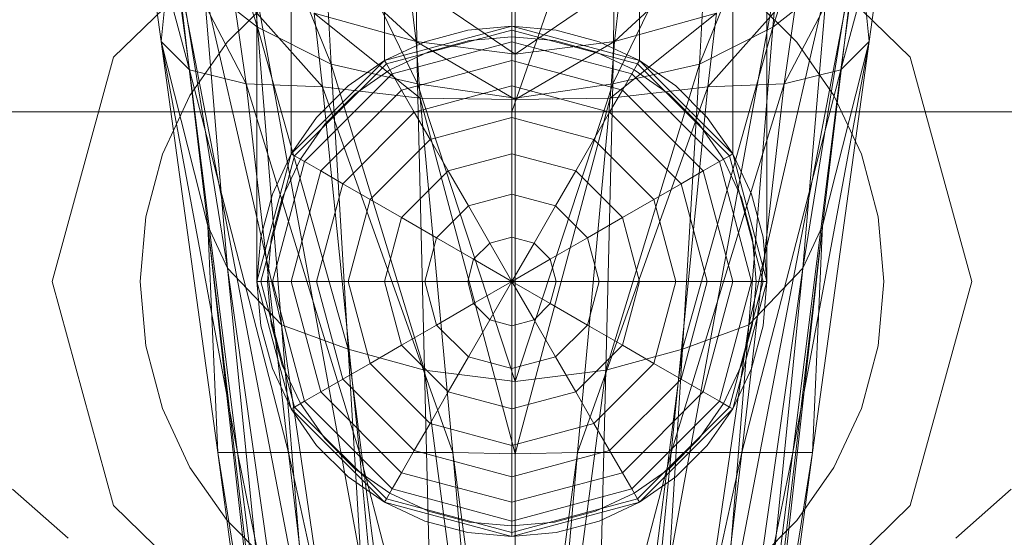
# Model space of a CAD drawing. Header units: metres. Extents: x 391.1 to 427.5, y 12.7 to 28.4.
# Tile 205 of 245: x 411.9752 to 412.0447, y 23.9879 to 24.0244. Entities that reach past the tile are written whole.
import ezdxf

# ---------------------------------------------------------------- set-up
doc = ezdxf.new("R2010")
doc.units = ezdxf.units.M
doc.layers.add('02_MOBILIARIO', color=7, linetype='Continuous', lineweight=18)
doc.layers.add('A-DETL-____-MBND', color=7, linetype='Continuous', lineweight=18)

# ---------------------------------------------------------------- blocks, each defined once
blk = doc.blocks.new('Family - Rentamans PS-1-153528-01_ELEC _PS1')
at = {"layer": 'A-DETL-____-MBND', "color": 253, "true_color": 0xaaaaaa}
for p, q in [((0.218497, 0.265), (0.182758, 0.162272)), ((0.182758, 0.162272), (0.182758, 0.265)), ((0.164758, 0.150299), (0.164758, 0.245)), ((0.16717, 0.159299), (0.16717, 0.245)), ((0.16717, 0.159299), (0.16717, 0.245)), ((0.173758, 0.165887), (0.173758, 0.245)), ((0.173758, 0.165887), (0.173758, 0.245)), ((0.182758, 0.168299), (0.182758, 0.245)), ((0.182758, 0.168299), (0.182758, 0.245)), ((0.191758, 0.165887), (0.191758, 0.245)), ((0.191758, 0.165887), (0.191758, 0.245)), ((0.198347, 0.245), (0.198347, 0.159299)), ((0.198347, 0.159299), (0.198347, 0.245)), ((0.200758, 0.150299), (0.200758, 0.245)), ((0.164787, 0.168229), (0.159486, 0.185229)), ((0.206486, 0.185229), (0.201186, 0.168229)), ((0.162486, 0.182729), (0.172787, 0.126729)), ((0.162486, 0.182729), (0.172787, 0.126729)), ((0.193186, 0.126729), (0.203486, 0.182729)), ((0.193186, 0.126729), (0.203486, 0.182729)), ((0.169986, 0.165628), (0.163686, 0.181229)), ((0.164787, 0.168229), (0.163686, 0.181229)), ((0.202287, 0.181229), (0.195986, 0.165628)), ((0.202287, 0.181229), (0.201186, 0.168229)), ((0.157986, 0.167229), (0.156486, 0.178229)), ((0.159986, 0.165229), (0.156486, 0.178229)), ((0.167986, 0.126428), (0.157986, 0.178428)), ((0.157986, 0.178428), (0.167986, 0.126428)), ((0.176087, 0.164229), (0.169287, 0.178229)), ((0.169986, 0.165628), (0.169287, 0.178229)), ((0.196686, 0.178229), (0.189886, 0.164229)), ((0.195986, 0.165628), (0.196686, 0.178229)), ((0.207986, 0.178428), (0.197986, 0.126428)), ((0.207986, 0.178428), (0.197986, 0.126428)), ((0.205986, 0.165229), (0.209486, 0.178229)), ((0.209486, 0.178229), (0.207986, 0.167229)), ((0.166524, 0.177701), (0.154641, 0.166119)), ((0.154641, 0.166119), (0.166524, 0.177701)), ((0.198992, 0.177701), (0.210876, 0.166119)), ((0.210876, 0.166119), (0.198992, 0.177701)), ((0.176087, 0.164229), (0.175886, 0.176528)), ((0.189886, 0.164229), (0.190087, 0.176528)), ((0.157986, 0.167229), (0.158787, 0.175229)), ((0.162686, 0.151229), (0.158787, 0.175229)), ((0.161287, 0.154229), (0.158787, 0.175229)), ((0.182986, 0.163229), (0.182986, 0.175628)), ((0.207186, 0.175229), (0.203287, 0.151229)), ((0.207186, 0.175229), (0.204686, 0.154229)), ((0.207986, 0.167229), (0.207186, 0.175229)), ((0.159986, 0.165229), (0.158787, 0.174229)), ((0.163986, 0.164229), (0.158787, 0.174229)), ((0.168386, 0.174229), (0.175986, 0.167229)), ((0.197587, 0.174229), (0.189986, 0.167229)), ((0.201986, 0.164229), (0.207186, 0.174229)), ((0.207186, 0.174229), (0.205986, 0.165229)), ((0.164787, 0.168229), (0.160986, 0.171229)), ((0.166486, 0.147229), (0.160986, 0.171229)), ((0.162686, 0.151229), (0.160986, 0.171229)), ((0.163986, 0.164229), (0.162986, 0.171229)), ((0.169386, 0.164028), (0.162986, 0.171229)), ((0.175486, 0.171428), (0.182986, 0.166328)), ((0.175486, 0.171428), (0.175986, 0.167229)), ((0.190486, 0.171428), (0.182986, 0.166328)), ((0.190486, 0.171428), (0.189986, 0.167229)), ((0.196587, 0.164028), (0.202986, 0.171229)), ((0.204986, 0.171229), (0.199486, 0.147229)), ((0.204986, 0.171229), (0.201186, 0.168229)), ((0.202986, 0.171229), (0.201986, 0.164229)), ((0.203287, 0.151229), (0.204986, 0.171229)), ((0.162649, 0.167172), (0.165885, 0.170407)), ((0.162649, 0.167172), (0.165885, 0.170407)), ((0.199631, 0.170407), (0.202867, 0.167172)), ((0.199631, 0.170407), (0.202867, 0.167172)), ((0.182986, 0.169828), (0.182986, 0.166328)), ((0.175986, 0.167229), (0.168787, 0.169229)), ((0.168787, 0.169229), (0.176287, 0.163229)), ((0.168787, 0.169229), (0.169386, 0.164028)), ((0.197186, 0.169229), (0.189686, 0.163229)), ((0.189986, 0.167229), (0.197186, 0.169229)), ((0.197186, 0.169229), (0.196587, 0.164028)), ((0.169986, 0.165628), (0.164787, 0.168229)), ((0.171186, 0.145528), (0.164787, 0.168229)), ((0.166486, 0.147229), (0.164787, 0.168229)), ((0.173758, 0.165887), (0.182758, 0.168299)), ((0.173758, 0.165887), (0.182758, 0.168299)), ((0.182758, 0.168299), (0.173758, 0.165887)), ((0.173758, 0.165887), (0.182758, 0.168299)), ((0.182758, 0.168299), (0.179632, 0.168025)), ((0.179632, 0.168025), (0.182758, 0.168299)), ((0.182758, 0.168025), (0.182758, 0.168299)), ((0.182758, 0.168299), (0.191758, 0.165887)), ((0.191758, 0.165887), (0.182758, 0.168299)), ((0.182758, 0.168299), (0.191758, 0.165887)), ((0.182758, 0.168299), (0.191758, 0.165887)), ((0.185884, 0.168025), (0.182758, 0.168299)), ((0.182758, 0.168299), (0.185884, 0.168025)), ((0.201186, 0.168229), (0.194787, 0.145528)), ((0.201186, 0.168229), (0.195986, 0.165628)), ((0.201186, 0.168229), (0.199486, 0.147229)), ((0.182758, 0.168025), (0.173895, 0.16565)), ((0.179632, 0.168025), (0.176602, 0.167213)), ((0.176602, 0.167213), (0.179632, 0.168025)), ((0.179763, 0.167286), (0.182758, 0.167549)), ((0.179763, 0.167286), (0.182758, 0.167549)), ((0.191621, 0.16565), (0.182758, 0.168025)), ((0.182758, 0.167213), (0.182758, 0.168025)), ((0.182758, 0.167549), (0.185754, 0.167286)), ((0.182758, 0.167549), (0.185754, 0.167286)), ((0.188914, 0.167213), (0.185884, 0.168025)), ((0.185884, 0.168025), (0.188914, 0.167213)), ((0.161287, 0.154229), (0.157986, 0.167229)), ((0.161986, 0.138229), (0.157986, 0.167229)), ((0.157986, 0.167229), (0.159986, 0.165229)), ((0.163386, 0.138229), (0.157986, 0.167229)), ((0.160025, 0.163424), (0.162649, 0.167172)), ((0.160025, 0.163424), (0.162649, 0.167172)), ((0.176602, 0.167213), (0.173758, 0.165887)), ((0.173758, 0.165887), (0.176602, 0.167213)), ((0.182758, 0.167213), (0.174301, 0.164947)), ((0.182986, 0.166328), (0.175986, 0.167229)), ((0.175986, 0.167229), (0.182986, 0.163128)), ((0.175986, 0.167229), (0.176287, 0.163229)), ((0.176858, 0.166508), (0.179763, 0.167286)), ((0.176858, 0.166508), (0.179763, 0.167286)), ((0.191215, 0.164947), (0.182758, 0.167213)), ((0.182758, 0.165887), (0.182758, 0.167213)), ((0.182986, 0.166328), (0.189986, 0.167229)), ((0.189986, 0.167229), (0.182986, 0.163128)), ((0.185754, 0.167286), (0.188658, 0.166508)), ((0.185754, 0.167286), (0.188658, 0.166508)), ((0.191758, 0.165887), (0.188914, 0.167213)), ((0.188914, 0.167213), (0.191758, 0.165887)), ((0.189986, 0.167229), (0.189686, 0.163229)), ((0.202587, 0.138229), (0.207986, 0.167229)), ((0.202867, 0.167172), (0.205491, 0.163424)), ((0.202867, 0.167172), (0.205491, 0.163424)), ((0.207986, 0.167229), (0.203986, 0.138229)), ((0.207986, 0.167229), (0.204686, 0.154229)), ((0.205986, 0.165229), (0.207986, 0.167229)), ((0.174133, 0.165237), (0.176858, 0.166508)), ((0.174133, 0.165237), (0.176858, 0.166508)), ((0.182986, 0.166328), (0.182986, 0.163128)), ((0.188658, 0.166508), (0.191383, 0.165237)), ((0.188658, 0.166508), (0.191383, 0.165237)), ((0.154641, 0.166119), (0.150291, 0.150299)), ((0.150291, 0.150299), (0.154641, 0.166119)), ((0.16717, 0.159299), (0.173758, 0.165887)), ((0.16717, 0.159299), (0.173758, 0.165887)), ((0.173758, 0.165887), (0.16717, 0.159299)), ((0.16717, 0.159299), (0.173758, 0.165887)), ((0.173895, 0.16565), (0.167406, 0.159162)), ((0.176087, 0.164229), (0.169986, 0.165628)), ((0.176587, 0.144028), (0.169986, 0.165628)), ((0.171186, 0.145528), (0.169986, 0.165628)), ((0.173758, 0.165887), (0.171188, 0.164087)), ((0.171188, 0.164087), (0.173758, 0.165887)), ((0.173758, 0.165887), (0.173895, 0.16565)), ((0.173895, 0.16565), (0.174301, 0.164947)), ((0.182758, 0.165887), (0.174964, 0.163799)), ((0.190552, 0.163799), (0.182758, 0.165887)), ((0.182758, 0.164087), (0.182758, 0.165887)), ((0.195986, 0.165628), (0.189386, 0.144028)), ((0.195986, 0.165628), (0.189886, 0.164229)), ((0.191621, 0.16565), (0.191215, 0.164947)), ((0.191758, 0.165887), (0.191621, 0.16565)), ((0.19811, 0.159162), (0.191621, 0.16565)), ((0.191758, 0.165887), (0.198347, 0.159299)), ((0.198347, 0.159299), (0.191758, 0.165887)), ((0.191758, 0.165887), (0.198347, 0.159299)), ((0.191758, 0.165887), (0.198347, 0.159299)), ((0.194328, 0.164087), (0.191758, 0.165887)), ((0.191758, 0.165887), (0.194328, 0.164087)), ((0.194787, 0.145528), (0.195986, 0.165628)), ((0.210876, 0.166119), (0.215226, 0.150299)), ((0.215226, 0.150299), (0.210876, 0.166119)), ((0.163386, 0.138229), (0.159986, 0.165229)), ((0.159986, 0.165229), (0.163986, 0.164229)), ((0.166986, 0.138229), (0.159986, 0.165229)), ((0.174301, 0.164947), (0.16811, 0.158756)), ((0.17167, 0.163513), (0.174133, 0.165237)), ((0.17167, 0.163513), (0.174133, 0.165237)), ((0.174301, 0.164947), (0.174964, 0.163799)), ((0.191215, 0.164947), (0.190552, 0.163799)), ((0.197406, 0.158756), (0.191215, 0.164947)), ((0.191383, 0.165237), (0.193846, 0.163513)), ((0.191383, 0.165237), (0.193846, 0.163513)), ((0.198986, 0.138229), (0.205986, 0.165229)), ((0.201986, 0.164229), (0.205986, 0.165229)), ((0.205986, 0.165229), (0.202587, 0.138229)), ((0.166986, 0.138229), (0.163986, 0.164229)), ((0.163986, 0.164229), (0.169386, 0.164028)), ((0.171986, 0.138229), (0.163986, 0.164229)), ((0.171188, 0.164087), (0.168969, 0.161869)), ((0.168969, 0.161869), (0.171188, 0.164087)), ((0.182758, 0.164087), (0.175864, 0.16224)), ((0.182986, 0.163229), (0.176087, 0.164229)), ((0.182986, 0.143229), (0.176087, 0.164229)), ((0.176587, 0.144028), (0.176087, 0.164229)), ((0.189653, 0.16224), (0.182758, 0.164087)), ((0.182758, 0.161869), (0.182758, 0.164087)), ((0.189886, 0.164229), (0.182986, 0.163229)), ((0.189886, 0.164229), (0.182986, 0.143229)), ((0.189386, 0.144028), (0.189886, 0.164229)), ((0.193986, 0.138229), (0.201986, 0.164229)), ((0.196547, 0.161869), (0.194328, 0.164087)), ((0.194328, 0.164087), (0.196547, 0.161869)), ((0.196587, 0.164028), (0.201986, 0.164229)), ((0.201986, 0.164229), (0.198986, 0.138229)), ((0.158091, 0.159277), (0.160025, 0.163424)), ((0.158091, 0.159277), (0.160025, 0.163424)), ((0.174964, 0.163799), (0.169258, 0.158093)), ((0.176287, 0.163229), (0.169386, 0.164028)), ((0.169386, 0.164028), (0.178587, 0.138229)), ((0.169386, 0.164028), (0.171986, 0.138229)), ((0.169544, 0.161387), (0.17167, 0.163513)), ((0.169544, 0.161387), (0.17167, 0.163513)), ((0.174964, 0.163799), (0.175864, 0.16224)), ((0.187386, 0.138229), (0.196587, 0.164028)), ((0.190552, 0.163799), (0.189653, 0.16224)), ((0.189686, 0.163229), (0.196587, 0.164028)), ((0.196258, 0.158093), (0.190552, 0.163799)), ((0.193846, 0.163513), (0.195972, 0.161387)), ((0.193846, 0.163513), (0.195972, 0.161387)), ((0.196587, 0.164028), (0.193986, 0.138229)), ((0.205491, 0.163424), (0.207425, 0.159277)), ((0.205491, 0.163424), (0.207425, 0.159277)), ((0.182986, 0.163128), (0.176287, 0.163229)), ((0.176287, 0.163229), (0.182986, 0.138128)), ((0.176287, 0.163229), (0.178587, 0.138229)), ((0.182986, 0.143229), (0.182986, 0.163229)), ((0.182986, 0.163128), (0.189686, 0.163229)), ((0.189686, 0.163229), (0.182986, 0.138128)), ((0.182986, 0.163128), (0.182986, 0.138128)), ((0.189686, 0.163229), (0.187386, 0.138229)), ((0.182758, 0.162272), (0.141568, 0.162272)), ((0.175864, 0.16224), (0.170817, 0.157193)), ((0.175864, 0.16224), (0.176973, 0.160319)), ((0.223949, 0.162272), (0.182758, 0.162272)), ((0.189653, 0.16224), (0.188543, 0.160319)), ((0.1947, 0.157193), (0.189653, 0.16224)), ((0.168969, 0.161869), (0.16717, 0.159299)), ((0.16717, 0.159299), (0.168969, 0.161869)), ((0.167819, 0.158924), (0.169544, 0.161387)), ((0.167819, 0.158924), (0.169544, 0.161387)), ((0.182758, 0.161869), (0.176973, 0.160319)), ((0.188543, 0.160319), (0.182758, 0.161869)), ((0.182758, 0.159299), (0.182758, 0.161869)), ((0.195972, 0.161387), (0.197697, 0.158924)), ((0.195972, 0.161387), (0.197697, 0.158924)), ((0.198347, 0.159299), (0.196547, 0.161869)), ((0.196547, 0.161869), (0.198347, 0.159299)), ((0.176973, 0.160319), (0.172738, 0.156084)), ((0.176973, 0.160319), (0.178258, 0.158093)), ((0.188543, 0.160319), (0.187258, 0.158093)), ((0.192778, 0.156084), (0.188543, 0.160319)), ((0.156907, 0.154857), (0.158091, 0.159277)), ((0.156907, 0.154857), (0.158091, 0.159277)), ((0.164758, 0.150299), (0.16717, 0.159299)), ((0.164758, 0.150299), (0.16717, 0.159299)), ((0.164758, 0.150299), (0.16717, 0.159299)), ((0.16717, 0.159299), (0.164758, 0.150299)), ((0.16717, 0.159299), (0.165844, 0.156455)), ((0.165844, 0.156455), (0.16717, 0.159299)), ((0.16717, 0.159299), (0.167406, 0.159162)), ((0.182758, 0.159299), (0.178258, 0.158093)), ((0.187258, 0.158093), (0.182758, 0.159299)), ((0.182758, 0.156455), (0.182758, 0.159299)), ((0.198347, 0.159299), (0.19811, 0.159162)), ((0.198347, 0.159299), (0.200758, 0.150299)), ((0.198347, 0.159299), (0.200758, 0.150299)), ((0.200758, 0.150299), (0.198347, 0.159299)), ((0.198347, 0.159299), (0.200758, 0.150299)), ((0.199673, 0.156455), (0.198347, 0.159299)), ((0.198347, 0.159299), (0.199673, 0.156455)), ((0.207425, 0.159277), (0.208609, 0.154857)), ((0.207425, 0.159277), (0.208609, 0.154857)), ((0.167406, 0.159162), (0.165032, 0.150299)), ((0.16811, 0.158756), (0.165844, 0.150299)), ((0.166548, 0.156198), (0.167819, 0.158924)), ((0.166548, 0.156198), (0.167819, 0.158924)), ((0.167406, 0.159162), (0.16811, 0.158756)), ((0.16811, 0.158756), (0.169258, 0.158093)), ((0.197406, 0.158756), (0.196258, 0.158093)), ((0.19811, 0.159162), (0.197406, 0.158756)), ((0.199673, 0.150299), (0.197406, 0.158756)), ((0.197697, 0.158924), (0.198968, 0.156198)), ((0.197697, 0.158924), (0.198968, 0.156198)), ((0.200485, 0.150299), (0.19811, 0.159162)), ((0.169258, 0.158093), (0.16717, 0.150299)), ((0.169258, 0.158093), (0.170817, 0.157193)), ((0.178258, 0.158093), (0.174964, 0.154799)), ((0.178258, 0.158093), (0.17968, 0.15563)), ((0.187258, 0.158093), (0.185836, 0.15563)), ((0.190552, 0.154799), (0.187258, 0.158093)), ((0.196258, 0.158093), (0.1947, 0.157193)), ((0.198347, 0.150299), (0.196258, 0.158093)), ((0.170817, 0.157193), (0.168969, 0.150299)), ((0.170817, 0.157193), (0.172738, 0.156084)), ((0.1947, 0.157193), (0.192778, 0.156084)), ((0.196547, 0.150299), (0.1947, 0.157193)), ((0.165844, 0.156455), (0.165032, 0.153424)), ((0.165032, 0.153424), (0.165844, 0.156455)), ((0.182758, 0.156455), (0.17968, 0.15563)), ((0.185836, 0.15563), (0.182758, 0.156455)), ((0.182758, 0.153424), (0.182758, 0.156455)), ((0.200485, 0.153424), (0.199673, 0.156455)), ((0.199673, 0.156455), (0.200485, 0.153424)), ((0.16577, 0.153294), (0.166548, 0.156198)), ((0.16577, 0.153294), (0.166548, 0.156198)), ((0.172738, 0.156084), (0.171188, 0.150299)), ((0.172738, 0.156084), (0.174964, 0.154799)), ((0.192778, 0.156084), (0.190552, 0.154799)), ((0.194328, 0.150299), (0.192778, 0.156084)), ((0.198968, 0.156198), (0.199746, 0.153294)), ((0.198968, 0.156198), (0.199746, 0.153294)), ((0.17968, 0.15563), (0.177427, 0.153377)), ((0.17968, 0.15563), (0.181195, 0.153005)), ((0.185836, 0.15563), (0.184321, 0.153005)), ((0.18809, 0.153377), (0.185836, 0.15563)), ((0.156508, 0.150299), (0.156907, 0.154857)), ((0.156508, 0.150299), (0.156907, 0.154857)), ((0.174964, 0.154799), (0.173758, 0.150299)), ((0.174964, 0.154799), (0.177427, 0.153377)), ((0.190552, 0.154799), (0.18809, 0.153377)), ((0.191758, 0.150299), (0.190552, 0.154799)), ((0.208609, 0.154857), (0.209008, 0.150299)), ((0.208609, 0.154857), (0.209008, 0.150299)), ((0.162686, 0.151229), (0.161287, 0.154229)), ((0.168386, 0.094229), (0.161287, 0.154229)), ((0.167986, 0.094229), (0.161287, 0.154229)), ((0.161287, 0.154229), (0.161986, 0.138229)), ((0.167986, 0.094229), (0.161287, 0.154229)), ((0.204686, 0.154229), (0.197587, 0.094229)), ((0.204686, 0.154229), (0.197986, 0.094229)), ((0.197986, 0.094229), (0.204686, 0.154229)), ((0.204686, 0.154229), (0.203287, 0.151229)), ((0.203986, 0.138229), (0.204686, 0.154229)), ((0.165032, 0.153424), (0.164758, 0.150299)), ((0.164758, 0.150299), (0.165032, 0.153424)), ((0.165508, 0.150299), (0.16577, 0.153294)), ((0.165508, 0.150299), (0.16577, 0.153294)), ((0.177427, 0.153377), (0.176602, 0.150299)), ((0.177427, 0.153377), (0.180051, 0.151861)), ((0.181195, 0.153005), (0.180051, 0.151861)), ((0.182758, 0.153424), (0.181195, 0.153005)), ((0.181195, 0.153005), (0.182758, 0.150299)), ((0.184321, 0.153005), (0.182758, 0.153424)), ((0.182758, 0.150299), (0.182758, 0.153424)), ((0.184321, 0.153005), (0.182758, 0.150299)), ((0.185465, 0.151861), (0.184321, 0.153005)), ((0.18809, 0.153377), (0.185465, 0.151861)), ((0.188914, 0.150299), (0.18809, 0.153377)), ((0.199746, 0.153294), (0.200008, 0.150299)), ((0.199746, 0.153294), (0.200008, 0.150299)), ((0.200758, 0.150299), (0.200485, 0.153424)), ((0.200485, 0.153424), (0.200758, 0.150299)), ((0.180051, 0.151861), (0.179632, 0.150299)), ((0.180051, 0.151861), (0.182758, 0.150299)), ((0.185465, 0.151861), (0.182758, 0.150299)), ((0.185884, 0.150299), (0.185465, 0.151861)), ((0.166486, 0.147229), (0.162686, 0.151229)), ((0.170787, 0.094229), (0.162686, 0.151229)), ((0.168386, 0.094229), (0.162686, 0.151229)), ((0.203287, 0.151229), (0.195186, 0.094229)), ((0.197587, 0.094229), (0.203287, 0.151229)), ((0.203287, 0.151229), (0.199486, 0.147229)), ((0.154641, 0.134478), (0.150291, 0.150299)), ((0.154641, 0.134478), (0.150291, 0.150299)), ((0.156907, 0.14574), (0.156508, 0.150299)), ((0.156907, 0.14574), (0.156508, 0.150299)), ((0.16717, 0.141299), (0.164758, 0.150299)), ((0.164758, 0.150299), (0.165032, 0.150299)), ((0.16717, 0.141299), (0.164758, 0.150299)), ((0.164758, 0.150299), (0.165032, 0.147173)), ((0.165032, 0.147173), (0.164758, 0.150299)), ((0.165032, 0.150299), (0.167406, 0.141435)), ((0.165032, 0.150299), (0.165844, 0.150299)), ((0.16577, 0.147303), (0.165508, 0.150299)), ((0.16577, 0.147303), (0.165508, 0.150299)), ((0.165844, 0.150299), (0.16811, 0.141841)), ((0.165844, 0.150299), (0.16717, 0.150299)), ((0.16717, 0.150299), (0.169258, 0.142504)), ((0.16717, 0.150299), (0.168969, 0.150299)), ((0.168969, 0.150299), (0.170817, 0.143404)), ((0.168969, 0.150299), (0.171188, 0.150299)), ((0.171188, 0.150299), (0.172738, 0.144513)), ((0.171188, 0.150299), (0.173758, 0.150299)), ((0.173758, 0.150299), (0.174964, 0.145799)), ((0.173758, 0.150299), (0.176602, 0.150299)), ((0.176602, 0.150299), (0.177427, 0.14722)), ((0.176602, 0.150299), (0.179632, 0.150299)), ((0.179632, 0.150299), (0.180051, 0.148736)), ((0.179632, 0.150299), (0.182758, 0.150299)), ((0.180051, 0.148736), (0.182758, 0.150299)), ((0.181195, 0.147592), (0.182758, 0.150299)), ((0.185884, 0.150299), (0.182758, 0.150299)), ((0.185465, 0.148736), (0.182758, 0.150299)), ((0.184321, 0.147592), (0.182758, 0.150299)), ((0.182758, 0.147173), (0.182758, 0.150299)), ((0.185465, 0.148736), (0.185884, 0.150299)), ((0.188914, 0.150299), (0.185884, 0.150299)), ((0.18809, 0.14722), (0.188914, 0.150299)), ((0.191758, 0.150299), (0.188914, 0.150299)), ((0.190552, 0.145799), (0.191758, 0.150299)), ((0.194328, 0.150299), (0.191758, 0.150299)), ((0.192778, 0.144513), (0.194328, 0.150299)), ((0.196547, 0.150299), (0.194328, 0.150299)), ((0.1947, 0.143404), (0.196547, 0.150299)), ((0.196258, 0.142504), (0.198347, 0.150299)), ((0.198347, 0.150299), (0.196547, 0.150299)), ((0.197406, 0.141841), (0.199673, 0.150299)), ((0.19811, 0.141435), (0.200485, 0.150299)), ((0.199673, 0.150299), (0.198347, 0.150299)), ((0.200758, 0.150299), (0.198347, 0.141299)), ((0.200758, 0.150299), (0.198347, 0.141299)), ((0.200485, 0.150299), (0.199673, 0.150299)), ((0.200008, 0.150299), (0.199746, 0.147303)), ((0.200008, 0.150299), (0.199746, 0.147303)), ((0.200758, 0.150299), (0.200485, 0.150299)), ((0.200485, 0.147173), (0.200758, 0.150299)), ((0.200758, 0.150299), (0.200485, 0.147173)), ((0.209008, 0.150299), (0.208609, 0.14574)), ((0.209008, 0.150299), (0.208609, 0.14574)), ((0.215226, 0.150299), (0.210876, 0.134478)), ((0.210876, 0.134478), (0.215226, 0.150299)), ((0.177427, 0.14722), (0.180051, 0.148736)), ((0.180051, 0.148736), (0.181195, 0.147592)), ((0.184321, 0.147592), (0.185465, 0.148736)), ((0.18809, 0.14722), (0.185465, 0.148736)), ((0.17968, 0.144967), (0.181195, 0.147592)), ((0.181195, 0.147592), (0.182758, 0.147173)), ((0.182758, 0.147173), (0.184321, 0.147592)), ((0.185836, 0.144967), (0.184321, 0.147592)), ((0.165032, 0.147173), (0.165844, 0.144142)), ((0.165844, 0.144142), (0.165032, 0.147173)), ((0.166548, 0.144399), (0.16577, 0.147303)), ((0.166548, 0.144399), (0.16577, 0.147303)), ((0.171186, 0.145528), (0.166486, 0.147229)), ((0.174287, 0.094229), (0.166486, 0.147229)), ((0.170787, 0.094229), (0.166486, 0.147229)), ((0.174964, 0.145799), (0.177427, 0.14722)), ((0.177427, 0.14722), (0.17968, 0.144967)), ((0.182758, 0.144142), (0.182758, 0.147173)), ((0.185836, 0.144967), (0.18809, 0.14722)), ((0.190552, 0.145799), (0.18809, 0.14722)), ((0.199486, 0.147229), (0.191686, 0.094229)), ((0.199486, 0.147229), (0.194787, 0.145528)), ((0.199486, 0.147229), (0.195186, 0.094229)), ((0.199746, 0.147303), (0.198968, 0.144399)), ((0.199746, 0.147303), (0.198968, 0.144399)), ((0.199673, 0.144142), (0.200485, 0.147173)), ((0.200485, 0.147173), (0.199673, 0.144142)), ((0.158091, 0.14132), (0.156907, 0.14574)), ((0.158091, 0.14132), (0.156907, 0.14574)), ((0.176587, 0.144028), (0.171186, 0.145528)), ((0.177787, 0.094229), (0.171186, 0.145528)), ((0.174287, 0.094229), (0.171186, 0.145528)), ((0.172738, 0.144513), (0.174964, 0.145799)), ((0.174964, 0.145799), (0.178258, 0.142504)), ((0.187258, 0.142504), (0.190552, 0.145799)), ((0.194787, 0.145528), (0.188186, 0.094229)), ((0.194787, 0.145528), (0.189386, 0.144028)), ((0.192778, 0.144513), (0.190552, 0.145799)), ((0.191686, 0.094229), (0.194787, 0.145528)), ((0.208609, 0.14574), (0.207425, 0.14132)), ((0.208609, 0.14574), (0.207425, 0.14132)), ((0.178258, 0.142504), (0.17968, 0.144967)), ((0.17968, 0.144967), (0.182758, 0.144142)), ((0.182758, 0.144142), (0.185836, 0.144967)), ((0.187258, 0.142504), (0.185836, 0.144967)), ((0.165844, 0.144142), (0.16717, 0.141299)), ((0.16717, 0.141299), (0.165844, 0.144142)), ((0.167819, 0.141674), (0.166548, 0.144399)), ((0.167819, 0.141674), (0.166548, 0.144399)), ((0.170817, 0.143404), (0.172738, 0.144513)), ((0.172738, 0.144513), (0.176973, 0.140278)), ((0.182986, 0.143229), (0.176587, 0.144028)), ((0.182986, 0.095729), (0.176587, 0.144028)), ((0.177787, 0.094229), (0.176587, 0.144028)), ((0.182758, 0.141299), (0.182758, 0.144142)), ((0.189386, 0.144028), (0.182986, 0.143229)), ((0.189386, 0.144028), (0.182986, 0.095729)), ((0.188186, 0.094229), (0.189386, 0.144028)), ((0.188543, 0.140278), (0.192778, 0.144513)), ((0.1947, 0.143404), (0.192778, 0.144513)), ((0.198968, 0.144399), (0.197697, 0.141674)), ((0.198968, 0.144399), (0.197697, 0.141674)), ((0.198347, 0.141299), (0.199673, 0.144142)), ((0.199673, 0.144142), (0.198347, 0.141299)), ((0.169258, 0.142504), (0.170817, 0.143404)), ((0.170817, 0.143404), (0.175864, 0.138357)), ((0.182986, 0.095729), (0.182986, 0.143229)), ((0.189653, 0.138357), (0.1947, 0.143404)), ((0.196258, 0.142504), (0.1947, 0.143404)), ((0.16811, 0.141841), (0.169258, 0.142504)), ((0.169258, 0.142504), (0.174964, 0.136799)), ((0.176973, 0.140278), (0.178258, 0.142504)), ((0.178258, 0.142504), (0.182758, 0.141299)), ((0.182758, 0.141299), (0.187258, 0.142504)), ((0.188543, 0.140278), (0.187258, 0.142504)), ((0.190552, 0.136799), (0.196258, 0.142504)), ((0.197406, 0.141841), (0.196258, 0.142504)), ((0.167406, 0.141435), (0.16811, 0.141841)), ((0.16811, 0.141841), (0.174301, 0.13565)), ((0.191215, 0.13565), (0.197406, 0.141841)), ((0.19811, 0.141435), (0.197406, 0.141841)), ((0.160025, 0.137174), (0.158091, 0.14132)), ((0.160025, 0.137174), (0.158091, 0.14132)), ((0.16717, 0.141299), (0.167406, 0.141435)), ((0.173758, 0.13471), (0.16717, 0.141299)), ((0.173758, 0.13471), (0.16717, 0.141299)), ((0.16717, 0.141299), (0.168969, 0.138728)), ((0.168969, 0.138728), (0.16717, 0.141299)), ((0.167406, 0.141435), (0.173895, 0.134947)), ((0.169544, 0.13921), (0.167819, 0.141674)), ((0.169544, 0.13921), (0.167819, 0.141674)), ((0.182758, 0.138728), (0.182758, 0.141299)), ((0.191621, 0.134947), (0.19811, 0.141435)), ((0.198347, 0.141299), (0.191758, 0.13471)), ((0.198347, 0.141299), (0.191758, 0.13471)), ((0.197697, 0.141674), (0.195972, 0.13921)), ((0.197697, 0.141674), (0.195972, 0.13921)), ((0.196547, 0.138728), (0.198347, 0.141299)), ((0.198347, 0.141299), (0.196547, 0.138728)), ((0.198347, 0.141299), (0.19811, 0.141435)), ((0.207425, 0.14132), (0.205491, 0.137174)), ((0.207425, 0.14132), (0.205491, 0.137174)), ((0.175864, 0.138357), (0.176973, 0.140278)), ((0.176973, 0.140278), (0.182758, 0.138728)), ((0.182758, 0.138728), (0.188543, 0.140278)), ((0.189653, 0.138357), (0.188543, 0.140278)), ((0.17167, 0.137084), (0.169544, 0.13921)), ((0.17167, 0.137084), (0.169544, 0.13921)), ((0.195972, 0.13921), (0.193846, 0.137084)), ((0.195972, 0.13921), (0.193846, 0.137084)), ((0.168969, 0.138728), (0.171188, 0.13651)), ((0.171188, 0.13651), (0.168969, 0.138728)), ((0.174964, 0.136799), (0.175864, 0.138357)), ((0.175864, 0.138357), (0.182758, 0.13651)), ((0.182758, 0.13651), (0.182758, 0.138728)), ((0.182758, 0.13651), (0.189653, 0.138357)), ((0.190552, 0.136799), (0.189653, 0.138357)), ((0.194328, 0.13651), (0.196547, 0.138728)), ((0.196547, 0.138728), (0.194328, 0.13651)), ((0.167986, 0.094229), (0.161986, 0.138229)), ((0.161986, 0.138229), (0.163386, 0.138229)), ((0.168986, 0.094729), (0.161986, 0.138229)), ((0.168986, 0.094729), (0.163386, 0.138229)), ((0.163386, 0.138229), (0.166986, 0.138229)), ((0.171986, 0.095828), (0.163386, 0.138229)), ((0.171986, 0.095828), (0.166986, 0.138229)), ((0.166986, 0.138229), (0.171986, 0.138229)), ((0.166986, 0.138229), (0.175886, 0.097428)), ((0.178587, 0.138229), (0.171986, 0.138229)), ((0.171986, 0.138229), (0.181986, 0.099828)), ((0.171986, 0.138229), (0.175886, 0.097428)), ((0.182986, 0.138128), (0.178587, 0.138229)), ((0.178587, 0.138229), (0.182986, 0.105229)), ((0.178587, 0.138229), (0.181986, 0.099828)), ((0.182986, 0.138128), (0.187386, 0.138229)), ((0.182986, 0.105229), (0.187386, 0.138229)), ((0.182986, 0.138128), (0.182986, 0.105229)), ((0.187386, 0.138229), (0.183986, 0.099828)), ((0.183986, 0.099828), (0.193986, 0.138229)), ((0.187386, 0.138229), (0.193986, 0.138229)), ((0.193986, 0.138229), (0.190087, 0.097428)), ((0.190087, 0.097428), (0.198986, 0.138229)), ((0.193986, 0.138229), (0.198986, 0.138229)), ((0.198986, 0.138229), (0.193986, 0.095828)), ((0.193986, 0.095828), (0.202587, 0.138229)), ((0.203986, 0.138229), (0.196986, 0.094729)), ((0.202587, 0.138229), (0.196986, 0.094729)), ((0.203986, 0.138229), (0.197986, 0.094229)), ((0.198986, 0.138229), (0.202587, 0.138229)), ((0.202587, 0.138229), (0.203986, 0.138229)), ((0.162649, 0.133425), (0.160025, 0.137174)), ((0.162649, 0.133425), (0.160025, 0.137174)), ((0.174133, 0.13536), (0.17167, 0.137084)), ((0.174133, 0.13536), (0.17167, 0.137084)), ((0.193846, 0.137084), (0.191383, 0.13536)), ((0.193846, 0.137084), (0.191383, 0.13536)), ((0.205491, 0.137174), (0.202867, 0.133425)), ((0.205491, 0.137174), (0.202867, 0.133425)), ((0.171188, 0.13651), (0.173758, 0.13471)), ((0.173758, 0.13471), (0.171188, 0.13651)), ((0.174301, 0.13565), (0.174964, 0.136799)), ((0.174964, 0.136799), (0.182758, 0.13471)), ((0.182758, 0.13471), (0.190552, 0.136799)), ((0.182758, 0.13471), (0.182758, 0.13651)), ((0.191215, 0.13565), (0.190552, 0.136799)), ((0.191758, 0.13471), (0.194328, 0.13651)), ((0.194328, 0.13651), (0.191758, 0.13471)), ((0.151431, 0.132184), (0.147507, 0.135634)), ((0.173895, 0.134947), (0.174301, 0.13565)), ((0.174301, 0.13565), (0.182758, 0.133384)), ((0.182758, 0.133384), (0.191215, 0.13565)), ((0.191621, 0.134947), (0.191215, 0.13565)), ((0.218009, 0.135634), (0.214085, 0.132184)), ((0.173758, 0.13471), (0.173895, 0.134947)), ((0.173895, 0.134947), (0.182758, 0.132572)), ((0.176858, 0.134089), (0.174133, 0.13536)), ((0.176858, 0.134089), (0.174133, 0.13536)), ((0.182758, 0.132572), (0.191621, 0.134947)), ((0.191383, 0.13536), (0.188658, 0.134089)), ((0.191383, 0.13536), (0.188658, 0.134089)), ((0.191758, 0.13471), (0.191621, 0.134947)), ((0.166524, 0.122896), (0.154641, 0.134478)), ((0.154641, 0.134478), (0.166524, 0.122896)), ((0.182758, 0.132299), (0.173758, 0.13471)), ((0.182758, 0.132299), (0.173758, 0.13471)), ((0.173758, 0.13471), (0.176602, 0.133384)), ((0.176602, 0.133384), (0.173758, 0.13471)), ((0.191758, 0.13471), (0.182758, 0.132299)), ((0.182758, 0.133384), (0.182758, 0.13471)), ((0.191758, 0.13471), (0.182758, 0.132299)), ((0.188914, 0.133384), (0.191758, 0.13471)), ((0.191758, 0.13471), (0.188914, 0.133384)), ((0.210876, 0.134478), (0.198992, 0.122896)), ((0.198992, 0.122896), (0.210876, 0.134478)), ((0.179763, 0.133311), (0.176858, 0.134089)), ((0.179763, 0.133311), (0.176858, 0.134089)), ((0.188658, 0.134089), (0.185754, 0.133311)), ((0.188658, 0.134089), (0.185754, 0.133311)), ((0.165885, 0.13019), (0.162649, 0.133425)), ((0.165885, 0.13019), (0.162649, 0.133425)), ((0.176602, 0.133384), (0.179632, 0.132572)), ((0.179632, 0.132572), (0.176602, 0.133384)), ((0.182758, 0.133049), (0.179763, 0.133311)), ((0.182758, 0.133049), (0.179763, 0.133311)), ((0.182758, 0.132572), (0.182758, 0.133384)), ((0.185754, 0.133311), (0.182758, 0.133049)), ((0.185754, 0.133311), (0.182758, 0.133049)), ((0.185884, 0.132572), (0.188914, 0.133384)), ((0.188914, 0.133384), (0.185884, 0.132572)), ((0.202867, 0.133425), (0.199631, 0.13019)), ((0.202867, 0.133425), (0.199631, 0.13019)), ((0.179632, 0.132572), (0.182758, 0.132299)), ((0.182758, 0.132299), (0.179632, 0.132572)), ((0.182758, 0.132299), (0.182758, 0.132572)), ((0.182758, 0.132299), (0.185884, 0.132572)), ((0.185884, 0.132572), (0.182758, 0.132299))]:
    blk.add_line(p, q, dxfattribs=at)
blk = doc.blocks.new('LONDR55-XX_ZZ-ARQ-CAA-M3D-Londres55_ifc-1-01_ELEC _PS1')
at = {"layer": '02_MOBILIARIO', "color": 253, "lineweight": 18, "true_color": 0xaaaaaa}
blk.add_blockref('Family - Rentamans PS-1-153528-01_ELEC _PS1', (411.827143, 23.855661), dxfattribs=at)

msp = doc.modelspace()

# ---------------------------------------------------------------- block references
at = {"lineweight": 5}
msp.add_blockref('LONDR55-XX_ZZ-ARQ-CAA-M3D-Londres55_ifc-1-01_ELEC _PS1', (0, 0), dxfattribs=at)

doc.saveas('drawing.dxf')
